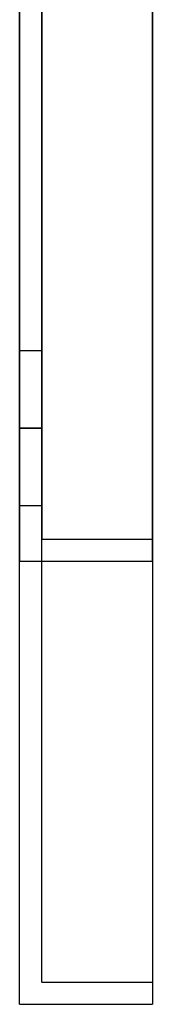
# Model space of a CAD drawing. Header units: millimetres. Extents: x -132 to 52, y -156 to 156.
# Tile 1 of 79: x 0 to 6, y -156 to -112. Entities that reach past the tile are written whole.
import ezdxf

# ---------------------------------------------------------------- set-up
doc = ezdxf.new("R2010")
doc.units = ezdxf.units.MM
doc.layers.add('MAIN-1', color=7, linetype='Continuous')

msp = doc.modelspace()

# ---------------------------------------------------------------- linework, layer by layer
at = {"layer": 'MAIN-1'}
for p, q in [((0, 136), (0, -136)), ((0, -136), (0, 136)), ((6, -136), (6, 136)), ((6, 136), (6, -136)), ((1, 135), (1, -135)), ((1, -135), (1, 135)), ((6, -135), (6, 135)), ((6, 135), (6, -135)), ((0, -130), (0, -126.5)), ((0, -130), (0, -126.5)), ((1, -126.5), (0, -126.5)), ((1, -126.5), (0, -126.5)), ((1, -126.5), (1, -130)), ((1, -126.5), (1, -130)), ((1, -130), (0, -130)), ((0, -130), (1, -130)), ((1, -130), (0, -130)), ((0, -130), (1, -130)), ((0, -133.5), (0, -130)), ((0, -133.5), (0, -130)), ((1, -130), (1, -133.5)), ((1, -130), (1, -133.5)), ((1, -133.5), (0, -133.5)), ((1, -133.5), (0, -133.5)), ((1, -155), (1, -135)), ((1, -155), (1, -135)), ((1, -135), (6, -135)), ((1, -135), (6, -135)), ((6, -135), (6, -155)), ((6, -135), (6, -155)), ((0, -156), (0, -136)), ((0, -156), (0, -136)), ((0, -136), (6, -136)), ((0, -136), (6, -136)), ((6, -136), (6, -156)), ((6, -136), (6, -156)), ((1, -155), (1, -155)), ((1, -155), (6, -155)), ((1, -155), (6, -155)), ((6, -155), (6, -155)), ((0, -156), (0, -156)), ((0, -156), (6, -156)), ((0, -156), (6, -156)), ((6, -156), (6, -156))]:
    msp.add_line(p, q, dxfattribs=at)

doc.saveas('drawing.dxf')
